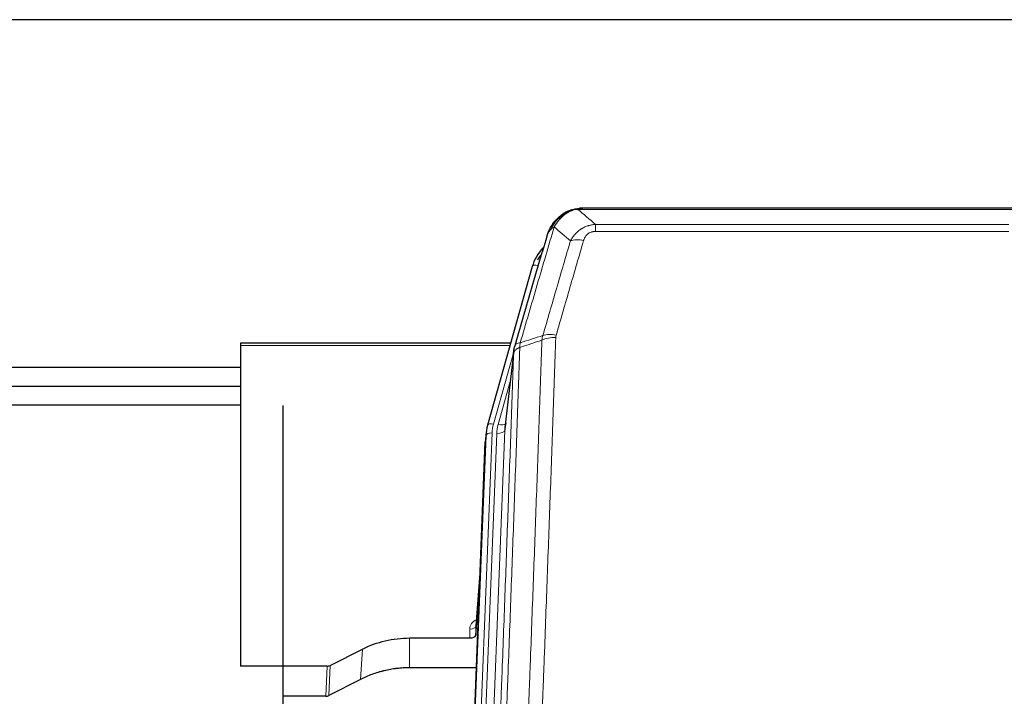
# Model space of a CAD drawing. Header units: inches. Extents: x 0 to 23760, y -13 to 16800.
# Tile 21 of 209: x 4073 to 4562, y 8521 to 8858. Entities that reach past the tile are written whole.
import ezdxf

# ---------------------------------------------------------------- set-up
doc = ezdxf.new("R2010")
doc.units = ezdxf.units.IN
doc.layers.add('254', color=7, linetype='Continuous', true_color=0xffffff)

msp = doc.modelspace()

# ---------------------------------------------------------------- linework, layer by layer
at = {"layer": '254', "color": 2, "linetype": 'Continuous', "lineweight": 25}
for p, q in [((5355.456, 8857.537), (3980.456, 8857.537)), ((4571.016, 8763.911), (4352.895, 8763.911)), ((4345.953, 8762.435), (4345.853, 8762.407)), ((4327.902, 8734.819), (4305.728, 8655.933)), ((4317.175, 8696.649), (4182.956, 8696.649)), ((4182.956, 8696.649), (4182.956, 8695.618)), ((4182.956, 8695.618), (4182.956, 8536.138)), ((4318.764, 8693.132), (4314.348, 8654.613)), ((4182.967, 8684.575), (3980.456, 8684.575)), ((4182.967, 8675.157), (3980.456, 8675.157)), ((4182.954, 8665.845), (3991.317, 8665.845)), ((4204.19, 8343.398), (4204.19, 8665.732)), ((4305.728, 8655.933), (4305.709, 8655.837)), ((4305.047, 8652.471), (4304.673, 8649.212)), ((4291.847, 8324.922), (4304.551, 8647.627)), ((4302.06, 8584.356), (4299.853, 8556.156)), ((4299.857, 8551.4), (4301.68, 8574.682)), ((4299.846, 8555.977), (4299.857, 8551.4)), ((4266.956, 8550.15), (4296.858, 8550.15)), ((4227.412, 8536.49), (4243.576, 8544.664)), ((4225.913, 8536.138), (4182.956, 8536.138)), ((4300.13, 8535.34), (4266.956, 8535.34)), ((4242.52, 8529.532), (4226.841, 8521.504)), ((4225.343, 8521.148), (4204.189, 8521.148))]:
    msp.add_line(p, q, dxfattribs=at)
at = {"layer": '254', "color": 110, "linetype": 'Continuous', "lineweight": 13}
for p, q in [((4573.358, 8763.248), (4350.553, 8763.248)), ((4345.853, 8762.407), (4345.785, 8762.249)), ((4359.284, 8755.78), (4564.627, 8755.78)), ((4359.284, 8755.78), (4359.284, 8752.247)), ((4564.627, 8752.247), (4359.284, 8752.247)), ((4330.79, 8735.393), (4326.065, 8718.582)), ((4316.888, 8695.618), (4182.956, 8695.618)), ((4318.689, 8692.341), (4308.616, 8656.507)), ((4318.635, 8691.62), (4314.258, 8653.44)), ((4316.989, 8677.652), (4310.963, 8656.214)), ((4292.092, 8324.92), (4304.925, 8650.886)), ((4307.919, 8652.106), (4295.038, 8324.922)), ((4297.397, 8324.924), (4310.266, 8651.813)), ((4314.258, 8653.44), (4301.325, 8324.922)), ((4304.925, 8650.886), (4304.551, 8647.627)), ((4302.053, 8584.164), (4299.846, 8555.977)), ((4296.858, 8550.15), (4296.848, 8554.566)), ((4266.956, 8550.15), (4266.956, 8535.34)), ((4243.576, 8544.664), (4242.52, 8529.532)), ((4225.343, 8521.148), (4225.913, 8536.138)), ((4227.412, 8536.49), (4226.841, 8521.504))]:
    msp.add_line(p, q, dxfattribs=at)
for centre, major_axis, ratio, start_param, end_param in [((4353.437, 8742.025), (-9.598, 2.808), 0.562843, 4.8755761, 5.6185342), ((4330.79, 8734.008), (-2.888, 0.812), 0.4480327, 4.837666, 6.2831701), ((4339.589, 8693.97), (9.994, -0.345), 0.559112, 1.5901207, 2.34753), ((4339.776, 8695.143), (9.604, -2.788), 0.5442898, 1.7274916, 2.473129), ((4308.616, 8655.122), (-2.888, 0.812), 0.4480327, 4.837666, 6.2831701), ((4331.937, 8651.356), (24.033, -0.038), 0.8858289, 2.8989744, 3.1081259), ((4334.284, 8651.063), (24.033, -0.038), 0.8858289, 2.8989744, 3.1081259), ((4310.963, 8658.061), (-3.851, 1.082), 0.4480327, 1.6960734, 2.8915811), ((4307.919, 8650.72), (-2.998, 0.118), 0.4614673, 4.7305545, 6.248991), ((4310.266, 8653.66), (-3.997, 0.157), 0.4614673, 1.5889619, 3.1073983), ((4302.851, 8554.566), (6.003, -0.046), 0.8757409, 2.0547277, 3.1504318), ((4296.848, 8556.02), (3, 0.007), 0.4848086, 4.7112485, 6.2484184)]:
    msp.add_ellipse(centre, major_axis=major_axis, ratio=ratio, start_param=start_param, end_param=end_param, dxfattribs=at)
at = {"layer": '254', "color": 2, "linetype": 'Continuous', "lineweight": 25}
for centre, major_axis, ratio, start_param, end_param in [((4354.097, 8728.806), (27.014, -0.465), 0.8900028, 2.4723378, 2.912319), ((4354.37, 8726.843), (27.01, -0.107), 0.887218, 2.5291489, 2.6592621), ((4331.937, 8649.97), (27.027, -0.37), 0.8864308, 2.9096812, 3.1188327), ((4334.284, 8652.91), (-20.035, -0.399), 0.8846078, 6.0216334, 6.2307848), ((4296.859, 8551.444), (-3, 0), 0.4313147, 1.5706417, 3.1078116), ((4225.91, 8538.767), (3, -0.011), 0.8761328, 4.7166989, 5.239903), ((4225.341, 8523.81), (3, -0.007), 0.8874311, 4.7150805, 5.2382846)]:
    msp.add_ellipse(centre, major_axis=major_axis, ratio=ratio, start_param=start_param, end_param=end_param, dxfattribs=at)
for points, knots in [([(4345.785, 8762.249), (4346.242, 8762.473), (4346.706, 8762.672), (4348.577, 8763.374), (4350.013, 8763.68), (4351.423, 8763.769)], [0, 0, 0, 0, 0.25, 0.25, 1, 1, 1, 1]), ([(4345.953, 8762.435), (4346.531, 8762.685), (4347.119, 8762.904), (4347.8, 8763.119), (4347.887, 8763.145), (4347.975, 8763.172)], [0, 0, 0, 0, 0.8717446, 0.8717446, 1, 1, 1, 1]), ([(4353.095, 8763.909), (4353.081, 8763.909), (4353.052, 8763.91), (4353.011, 8763.91), (4352.97, 8763.911), (4352.931, 8763.911), (4352.892, 8763.911), (4352.855, 8763.911), (4352.819, 8763.911), (4352.783, 8763.91), (4352.749, 8763.91), (4352.716, 8763.909), (4352.684, 8763.909), (4352.653, 8763.908), (4352.623, 8763.907), (4352.594, 8763.906), (4352.566, 8763.905), (4352.539, 8763.904), (4352.513, 8763.903), (4352.489, 8763.901), (4352.465, 8763.9), (4352.442, 8763.899), (4352.421, 8763.898), (4352.4, 8763.897), (4352.381, 8763.896), (4352.363, 8763.895), (4352.345, 8763.893), (4352.329, 8763.892), (4352.314, 8763.891), (4352.299, 8763.89), (4352.286, 8763.889), (4352.274, 8763.889), (4352.263, 8763.888), (4352.253, 8763.887), (4352.244, 8763.886), (4352.237, 8763.886), (4352.23, 8763.885), (4352.224, 8763.885), (4352.219, 8763.884), (4352.207, 8763.883), (4352.186, 8763.882), (4352.157, 8763.879), (4352.129, 8763.876), (4352.1, 8763.874), (4352.072, 8763.871), (4352.045, 8763.868), (4352.017, 8763.865), (4351.99, 8763.862), (4351.964, 8763.859), (4351.937, 8763.856), (4351.911, 8763.853), (4351.886, 8763.849), (4351.86, 8763.846), (4351.835, 8763.843), (4351.811, 8763.839), (4351.786, 8763.836), (4351.762, 8763.832), (4351.739, 8763.828), (4351.715, 8763.825), (4351.692, 8763.821), (4351.67, 8763.817), (4351.647, 8763.813), (4351.625, 8763.809), (4351.604, 8763.806), (4351.582, 8763.802), (4351.561, 8763.798), (4351.541, 8763.794), (4351.52, 8763.79), (4351.5, 8763.785), (4351.481, 8763.781), (4351.461, 8763.777), (4351.442, 8763.773), (4351.43, 8763.77), (4351.423, 8763.769)], [0, 0, 0, 0, 0.0247661, 0.0489206, 0.0724636, 0.0953949, 0.1177147, 0.1394229, 0.1605195, 0.1810045, 0.2008779, 0.2201398, 0.23879, 0.2568287, 0.2742558, 0.2910713, 0.3072753, 0.3228676, 0.3378484, 0.3522176, 0.3659752, 0.3791212, 0.3916556, 0.4035785, 0.4148897, 0.4255894, 0.4356775, 0.445154, 0.454019, 0.4622723, 0.4699141, 0.4769443, 0.4833629, 0.48917, 0.4943654, 0.4989493, 0.5029216, 0.5062824, 0.5090316, 0.5111692, 0.5284651, 0.5456049, 0.5625886, 0.5794163, 0.5960881, 0.612604, 0.6289642, 0.6451687, 0.6612176, 0.6771111, 0.6928491, 0.7084319, 0.7238594, 0.7391318, 0.7542492, 0.7692118, 0.7840195, 0.7986726, 0.8131712, 0.8275153, 0.8417051, 0.8557408, 0.8696224, 0.8833501, 0.8969241, 0.9103445, 0.9236114, 0.936725, 0.9496856, 0.9624932, 0.975148, 0.9876502, 1, 1, 1, 1]), ([(4335.873, 8751.615), (4336.485, 8753.354), (4337.381, 8755.043), (4338.911, 8757.079), (4339.321, 8757.57), (4339.755, 8758.039)], [0, 0, 0, 0, 0.75, 0.75, 1, 1, 1, 1]), ([(4339.376, 8757.569), (4339.432, 8757.671), (4339.501, 8757.774), (4339.638, 8757.93), (4339.694, 8757.986), (4339.755, 8758.039)], [0, 0, 0, 0, 0.6295096, 0.6295096, 1, 1, 1, 1]), ([(4339.755, 8758.039), (4339.973, 8758.274), (4340.196, 8758.503), (4341.07, 8759.353), (4341.761, 8759.934), (4342.488, 8760.46)], [0, 0, 0, 0, 0.2626999, 0.2626999, 1, 1, 1, 1]), ([(4340.741, 8758.524), (4340.927, 8758.718), (4341.116, 8758.909), (4341.888, 8759.652), (4342.498, 8760.168), (4343.768, 8761.106), (4344.427, 8761.528), (4345.329, 8762.02), (4345.556, 8762.138), (4345.785, 8762.249)], [0, 0, 0, 0, 0.125, 0.125, 0.5, 0.5, 0.875, 0.875, 1, 1, 1, 1]), ([(4335.234, 8749.84), (4335.239, 8749.862), (4335.251, 8749.906), (4335.269, 8749.972), (4335.288, 8750.038), (4335.306, 8750.103), (4335.325, 8750.168), (4335.343, 8750.233), (4335.362, 8750.298), (4335.381, 8750.362), (4335.401, 8750.426), (4335.42, 8750.489), (4335.44, 8750.553), (4335.46, 8750.616), (4335.48, 8750.678), (4335.5, 8750.741), (4335.52, 8750.803), (4335.54, 8750.865), (4335.561, 8750.926), (4335.581, 8750.988), (4335.602, 8751.049), (4335.623, 8751.11), (4335.644, 8751.17), (4335.665, 8751.23), (4335.687, 8751.29), (4335.708, 8751.35), (4335.73, 8751.409), (4335.752, 8751.468), (4335.774, 8751.527), (4335.796, 8751.585), (4335.818, 8751.643), (4335.84, 8751.701), (4335.862, 8751.759), (4335.885, 8751.816), (4335.907, 8751.873), (4335.93, 8751.93), (4335.952, 8751.986), (4335.975, 8752.042), (4335.998, 8752.098), (4336.021, 8752.154), (4336.044, 8752.209), (4336.068, 8752.264), (4336.091, 8752.319), (4336.114, 8752.373), (4336.138, 8752.428), (4336.161, 8752.482), (4336.185, 8752.535), (4336.209, 8752.588), (4336.232, 8752.642), (4336.256, 8752.694), (4336.28, 8752.747), (4336.304, 8752.799), (4336.328, 8752.851), (4336.352, 8752.903), (4336.377, 8752.954), (4336.401, 8753.005), (4336.425, 8753.056), (4336.449, 8753.106), (4336.474, 8753.157), (4336.498, 8753.207), (4336.523, 8753.256), (4336.547, 8753.306), (4336.572, 8753.355), (4336.597, 8753.404), (4336.621, 8753.452), (4336.646, 8753.501), (4336.671, 8753.549), (4336.696, 8753.596), (4336.72, 8753.644), (4336.745, 8753.691), (4336.77, 8753.738), (4336.795, 8753.785), (4336.82, 8753.831), (4336.845, 8753.877), (4336.87, 8753.923), (4336.895, 8753.969), (4336.92, 8754.014), (4336.945, 8754.059), (4336.97, 8754.104), (4336.995, 8754.149), (4337.02, 8754.193), (4337.045, 8754.237), (4337.07, 8754.281), (4337.095, 8754.324), (4337.12, 8754.367), (4337.146, 8754.41), (4337.171, 8754.453), (4337.196, 8754.495), (4337.221, 8754.537), (4337.246, 8754.579), (4337.271, 8754.621), (4337.296, 8754.662), (4337.321, 8754.703), (4337.346, 8754.744), (4337.371, 8754.785), (4337.396, 8754.825), (4337.421, 8754.865), (4337.446, 8754.905), (4337.471, 8754.945), (4337.496, 8754.984), (4337.521, 8755.023), (4337.545, 8755.062), (4337.57, 8755.1), (4337.595, 8755.138), (4337.62, 8755.177), (4337.644, 8755.214), (4337.669, 8755.252), (4337.694, 8755.289), (4337.718, 8755.326), (4337.743, 8755.363), (4337.767, 8755.399), (4337.792, 8755.436), (4337.816, 8755.472), (4337.841, 8755.508), (4337.865, 8755.543), (4337.889, 8755.578), (4337.914, 8755.613), (4337.938, 8755.648), (4337.962, 8755.683), (4337.986, 8755.717), (4338.01, 8755.751), (4338.034, 8755.785), (4338.058, 8755.819), (4338.082, 8755.852), (4338.106, 8755.885), (4338.129, 8755.918), (4338.153, 8755.951), (4338.177, 8755.983), (4338.2, 8756.015), (4338.224, 8756.047), (4338.247, 8756.079), (4338.27, 8756.11), (4338.294, 8756.142), (4338.317, 8756.173), (4338.34, 8756.203), (4338.363, 8756.234), (4338.386, 8756.264), (4338.409, 8756.294), (4338.432, 8756.324), (4338.454, 8756.354), (4338.477, 8756.383), (4338.5, 8756.412), (4338.522, 8756.441), (4338.544, 8756.47), (4338.567, 8756.498), (4338.589, 8756.527), (4338.611, 8756.555), (4338.633, 8756.582), (4338.655, 8756.61), (4338.677, 8756.637), (4338.699, 8756.664), (4338.72, 8756.691), (4338.742, 8756.718), (4338.763, 8756.745), (4338.785, 8756.771), (4338.806, 8756.797), (4338.827, 8756.823), (4338.848, 8756.848), (4338.869, 8756.874), (4338.89, 8756.899), (4338.911, 8756.924), (4338.931, 8756.949), (4338.952, 8756.973), (4338.972, 8756.997), (4338.993, 8757.022), (4339.013, 8757.046), (4339.033, 8757.069), (4339.053, 8757.093), (4339.073, 8757.116), (4339.093, 8757.139), (4339.112, 8757.162), (4339.132, 8757.185), (4339.151, 8757.207), (4339.17, 8757.229), (4339.19, 8757.251), (4339.209, 8757.273), (4339.228, 8757.295), (4339.246, 8757.316), (4339.259, 8757.33), (4339.265, 8757.337)], [0, 0, 0, 0, 0.0080212, 0.0160154, 0.0239827, 0.0319231, 0.0398365, 0.0477229, 0.0555824, 0.0634149, 0.0712205, 0.0789992, 0.0867509, 0.0944756, 0.1021734, 0.1098443, 0.1174881, 0.1251051, 0.1326951, 0.1402581, 0.1477942, 0.1553034, 0.1627856, 0.1702408, 0.1776691, 0.1850704, 0.1924448, 0.1997923, 0.2071128, 0.2144063, 0.2216729, 0.2289126, 0.2361253, 0.243311, 0.2504698, 0.2576016, 0.2647065, 0.2717845, 0.2788355, 0.2858595, 0.2928566, 0.2998268, 0.30677, 0.3136862, 0.3205755, 0.3274379, 0.3342733, 0.3410817, 0.3478632, 0.3546178, 0.3613454, 0.3680461, 0.3747198, 0.3813665, 0.3879863, 0.3945792, 0.4011451, 0.4076841, 0.4141961, 0.4206811, 0.4271393, 0.4335704, 0.4399746, 0.4463519, 0.4527022, 0.4590256, 0.465322, 0.4715915, 0.477834, 0.4840496, 0.4902382, 0.4963999, 0.5025346, 0.5086424, 0.5147232, 0.5207771, 0.526804, 0.532804, 0.5387771, 0.5447232, 0.5506423, 0.5565345, 0.5623997, 0.568238, 0.5740494, 0.5798338, 0.5855912, 0.5913217, 0.5970253, 0.6027019, 0.6083515, 0.6139742, 0.61957, 0.6251388, 0.6306807, 0.6361956, 0.6416836, 0.6471446, 0.6525787, 0.6579858, 0.663366, 0.6687192, 0.6740455, 0.6793448, 0.6846172, 0.6898627, 0.6950812, 0.7002727, 0.7054373, 0.710575, 0.7156857, 0.7207694, 0.7258262, 0.7308561, 0.735859, 0.740835, 0.745784, 0.7507061, 0.7556012, 0.7604694, 0.7653107, 0.7701249, 0.7749123, 0.7796727, 0.7844061, 0.7891127, 0.7937922, 0.7984448, 0.8030705, 0.8076692, 0.812241, 0.8167858, 0.8213037, 0.8257947, 0.8302587, 0.8346957, 0.8391058, 0.843489, 0.8478452, 0.8521745, 0.8564768, 0.8607522, 0.8650006, 0.8692221, 0.8734166, 0.8775842, 0.8817249, 0.8858386, 0.8899254, 0.8939852, 0.8980181, 0.902024, 0.906003, 0.909955, 0.9138802, 0.9177783, 0.9216495, 0.9254938, 0.9293111, 0.9331015, 0.936865, 0.9406015, 0.944311, 0.9479937, 0.9516493, 0.9552781, 0.9588799, 0.9624547, 0.9660026, 0.9695236, 0.9730176, 0.9764847, 0.9799249, 0.9833381, 0.9867243, 0.9900837, 0.993416, 0.9967215, 1, 1, 1, 1]), ([(4319.191, 8695.071), (4321.877, 8704.282), (4324.557, 8713.452), (4328.567, 8727.145), (4329.903, 8731.699), (4332.57, 8740.785), (4333.903, 8745.318), (4335.234, 8749.84)], [0, 0, 0, 0, 0.5, 0.5, 0.75, 0.75, 1, 1, 1, 1]), ([(4335.234, 8749.84), (4335.318, 8750.301), (4335.46, 8750.752), (4335.723, 8751.331), (4335.795, 8751.474), (4335.873, 8751.615)], [0, 0, 0, 0, 0.75, 0.75, 1, 1, 1, 1]), ([(4318.635, 8691.62), (4318.635, 8691.631), (4318.637, 8691.671), (4318.64, 8691.757), (4318.647, 8691.896), (4318.659, 8692.089), (4318.677, 8692.335), (4318.706, 8692.634), (4318.748, 8692.986), (4318.792, 8693.286), (4318.83, 8693.517), (4318.855, 8693.66), (4318.882, 8693.799), (4318.908, 8693.934), (4318.936, 8694.066), (4318.964, 8694.193), (4318.992, 8694.316), (4319.02, 8694.436), (4319.049, 8694.551), (4319.077, 8694.663), (4319.106, 8694.77), (4319.134, 8694.874), (4319.163, 8694.974), (4319.182, 8695.039), (4319.191, 8695.071)], [0, 0, 0, 0, 0.0092499, 0.0337179, 0.073404, 0.128308, 0.1984299, 0.2837694, 0.3843264, 0.5001005, 0.5424888, 0.5838484, 0.6241794, 0.6634821, 0.7017567, 0.7390032, 0.7752221, 0.8104134, 0.8445775, 0.8777146, 0.909825, 0.9409091, 0.9709673, 1, 1, 1, 1]), ([(4243.576, 8544.664), (4247.109, 8546.45), (4250.911, 8547.829), (4258.794, 8549.679), (4262.875, 8550.15), (4266.956, 8550.15)], [0, 0, 0, 0, 0.5, 0.5, 1, 1, 1, 1]), ([(4266.956, 8535.34), (4265.886, 8535.34), (4263.751, 8535.277), (4261.625, 8535.091), (4260.299, 8534.936), (4260.034, 8534.903), (4259.506, 8534.833), (4258.714, 8534.723), (4257.926, 8534.596), (4256.356, 8534.318), (4255.316, 8534.103), (4254.154, 8533.826), (4254.025, 8533.795), (4253.767, 8533.732), (4253.381, 8533.635), (4252.485, 8533.401), (4251.725, 8533.184), (4250.215, 8532.728), (4248.228, 8532.063), (4246.294, 8531.286), (4244.387, 8530.452), (4243.446, 8530.007), (4242.52, 8529.532)], [0, 0, 0, 0, 0.125, 0.25, 0.25, 0.28125, 0.28125, 0.3125, 0.375, 0.375, 0.5, 0.5, 0.515625, 0.515625, 0.53125, 0.5625, 0.625, 0.625, 0.75, 0.875, 0.875, 1, 1, 1, 1])]:
    msp.add_open_spline(points, degree=3, knots=knots, dxfattribs=at)
at = {"layer": '254', "color": 110, "linetype": 'Continuous', "lineweight": 13}
for points, knots in [([(4345.935, 8761.855), (4346.295, 8762.05), (4346.662, 8762.226), (4348.156, 8762.853), (4349.332, 8763.147), (4350.553, 8763.248)], [0, 0, 0, 0, 0.25, 0.25, 1, 1, 1, 1]), ([(4351.423, 8763.769), (4351.415, 8763.767), (4351.4, 8763.763), (4351.376, 8763.758), (4351.353, 8763.752), (4351.33, 8763.746), (4351.307, 8763.74), (4351.285, 8763.734), (4351.263, 8763.728), (4351.241, 8763.722), (4351.22, 8763.716), (4351.199, 8763.71), (4351.178, 8763.703), (4351.158, 8763.697), (4351.138, 8763.69), (4351.118, 8763.684), (4351.099, 8763.677), (4351.08, 8763.67), (4351.061, 8763.663), (4351.043, 8763.656), (4351.025, 8763.649), (4351.007, 8763.642), (4350.99, 8763.635), (4350.973, 8763.628), (4350.956, 8763.621), (4350.94, 8763.613), (4350.924, 8763.606), (4350.908, 8763.598), (4350.893, 8763.591), (4350.878, 8763.583), (4350.863, 8763.575), (4350.849, 8763.567), (4350.835, 8763.56), (4350.821, 8763.552), (4350.808, 8763.544), (4350.795, 8763.536), (4350.782, 8763.528), (4350.77, 8763.519), (4350.758, 8763.511), (4350.746, 8763.503), (4350.735, 8763.494), (4350.723, 8763.486), (4350.713, 8763.478), (4350.702, 8763.469), (4350.692, 8763.46), (4350.683, 8763.452), (4350.673, 8763.443), (4350.664, 8763.434), (4350.655, 8763.425), (4350.647, 8763.417), (4350.639, 8763.408), (4350.631, 8763.399), (4350.624, 8763.39), (4350.617, 8763.381), (4350.61, 8763.371), (4350.604, 8763.362), (4350.598, 8763.353), (4350.592, 8763.344), (4350.586, 8763.334), (4350.581, 8763.325), (4350.577, 8763.316), (4350.572, 8763.306), (4350.568, 8763.297), (4350.564, 8763.287), (4350.561, 8763.277), (4350.558, 8763.268), (4350.555, 8763.258), (4350.554, 8763.252), (4350.553, 8763.248)], [0, 0, 0, 0, 0.0185022, 0.0368847, 0.0551481, 0.073293, 0.0913199, 0.1092294, 0.1270222, 0.1446988, 0.1622598, 0.1797059, 0.1970378, 0.2142561, 0.2313614, 0.2483544, 0.265236, 0.2820066, 0.2986672, 0.3152184, 0.331661, 0.3479958, 0.3642235, 0.380345, 0.3963611, 0.4122725, 0.4280803, 0.4437851, 0.459388, 0.4748898, 0.4902915, 0.5055939, 0.5207981, 0.535905, 0.5509156, 0.565831, 0.5806521, 0.5953801, 0.6100159, 0.6245607, 0.6390157, 0.6533819, 0.6676604, 0.6818526, 0.6959596, 0.7099825, 0.7239227, 0.7377815, 0.75156, 0.7652597, 0.7788818, 0.7924277, 0.8058989, 0.8192966, 0.8326224, 0.8458776, 0.8590638, 0.8721825, 0.8852351, 0.8982233, 0.9111485, 0.9240124, 0.9368166, 0.9495628, 0.9622525, 0.9748874, 0.9874694, 1, 1, 1, 1]), ([(4337.083, 8753.199), (4337.782, 8754.652), (4338.652, 8756.046), (4340.013, 8757.729), (4340.37, 8758.135), (4340.741, 8758.524)], [0, 0, 0, 0, 0.75, 0.75, 1, 1, 1, 1]), ([(4338.79, 8754.529), (4339.483, 8755.645), (4340.249, 8756.742), (4341.376, 8758.092), (4341.667, 8758.42), (4341.965, 8758.736)], [0, 0, 0, 0, 0.75, 0.75, 1, 1, 1, 1]), ([(4339.755, 8758.039), (4339.786, 8758.066), (4339.819, 8758.092), (4339.953, 8758.193), (4340.066, 8758.263), (4340.315, 8758.385), (4340.452, 8758.437), (4340.643, 8758.497), (4340.692, 8758.511), (4340.741, 8758.524)], [0, 0, 0, 0, 0.125, 0.125, 0.5, 0.5, 0.875, 0.875, 1, 1, 1, 1]), ([(4340.741, 8758.524), (4340.84, 8758.55), (4340.941, 8758.573), (4341.198, 8758.624), (4341.355, 8758.647), (4341.666, 8758.692), (4341.819, 8758.712), (4341.965, 8758.736)], [0, 0, 0, 0, 0.25, 0.25, 0.625, 0.625, 1, 1, 1, 1]), ([(4341.965, 8758.736), (4342.115, 8758.895), (4342.266, 8759.05), (4342.881, 8759.659), (4343.36, 8760.087), (4344.354, 8760.873), (4344.869, 8761.232), (4345.576, 8761.656), (4345.755, 8761.758), (4345.935, 8761.855)], [0, 0, 0, 0, 0.125, 0.125, 0.5, 0.5, 0.875, 0.875, 1, 1, 1, 1]), ([(4345.785, 8762.249), (4345.783, 8762.22), (4345.785, 8762.187), (4345.798, 8762.102), (4345.814, 8762.046), (4345.862, 8761.942), (4345.894, 8761.894), (4345.935, 8761.855)], [0, 0, 0, 0, 0.25, 0.25, 0.625, 0.625, 1, 1, 1, 1]), ([(4338.79, 8754.529), (4337.392, 8749.775), (4335.993, 8745.009), (4333.19, 8735.453), (4331.788, 8730.663), (4327.574, 8716.26), (4324.758, 8706.613), (4321.936, 8696.92)], [0, 0, 0, 0, 0.25, 0.25, 0.5, 0.5, 1, 1, 1, 1]), ([(4335.873, 8751.615), (4335.912, 8751.685), (4335.952, 8751.755), (4336.12, 8752.033), (4336.259, 8752.237), (4336.562, 8752.633), (4336.726, 8752.826), (4336.962, 8753.076), (4337.022, 8753.138), (4337.083, 8753.199)], [0, 0, 0, 0, 0.125, 0.125, 0.5, 0.5, 0.875, 0.875, 1, 1, 1, 1]), ([(4337.083, 8753.199), (4337.206, 8753.321), (4337.334, 8753.441), (4337.666, 8753.732), (4337.877, 8753.901), (4338.319, 8754.225), (4338.55, 8754.381), (4338.79, 8754.529)], [0, 0, 0, 0, 0.25, 0.25, 0.625, 0.625, 1, 1, 1, 1]), ([(4346.857, 8747.567), (4347.155, 8748.135), (4347.481, 8748.682), (4348.194, 8749.733), (4348.581, 8750.238), (4349.209, 8750.96), (4349.481, 8751.254), (4349.766, 8751.538), (4349.881, 8751.651), (4349.939, 8751.708), (4350.115, 8751.874), (4350.234, 8751.983), (4350.836, 8752.519), (4351.345, 8752.916), (4352.017, 8753.371), (4352.154, 8753.459), (4352.361, 8753.59), (4352.43, 8753.632), (4352.57, 8753.717), (4352.64, 8753.758), (4352.992, 8753.963), (4353.279, 8754.117), (4354.155, 8754.551), (4354.76, 8754.801), (4355.463, 8755.038), (4355.542, 8755.063), (4355.7, 8755.114), (4355.779, 8755.138), (4356.017, 8755.21), (4356.176, 8755.255), (4356.656, 8755.382), (4356.978, 8755.456), (4357.954, 8755.647), (4358.614, 8755.734), (4359.284, 8755.78)], [0, 0, 0, 0, 0.125, 0.125, 0.25, 0.25, 0.3125, 0.328125, 0.328125, 0.34375, 0.34375, 0.375, 0.375, 0.5, 0.5, 0.53125, 0.53125, 0.546875, 0.546875, 0.5625, 0.5625, 0.625, 0.625, 0.75, 0.75, 0.765625, 0.765625, 0.78125, 0.78125, 0.8125, 0.8125, 0.875, 0.875, 1, 1, 1, 1]), ([(4353.437, 8747.812), (4352.303, 8743.92), (4351.168, 8740.02), (4348.896, 8732.205), (4347.758, 8728.29), (4344.343, 8716.522), (4342.061, 8708.646), (4339.776, 8700.741)], [0, 0, 0, 0, 0.25, 0.25, 0.5, 0.5, 1, 1, 1, 1]), ([(4353.437, 8747.812), (4353.458, 8747.884), (4353.48, 8747.956), (4353.526, 8748.099), (4353.551, 8748.171), (4353.626, 8748.384), (4353.68, 8748.525), (4353.798, 8748.803), (4353.862, 8748.94), (4353.998, 8749.212), (4354.072, 8749.346), (4354.229, 8749.61), (4354.313, 8749.741), (4354.448, 8749.933), (4354.495, 8749.996), (4354.591, 8750.122), (4354.641, 8750.185), (4354.795, 8750.369), (4354.903, 8750.488), (4355.131, 8750.717), (4355.251, 8750.827), (4355.44, 8750.986), (4355.537, 8751.064), (4355.638, 8751.139), (4355.706, 8751.188), (4355.741, 8751.212), (4355.916, 8751.333), (4356.06, 8751.422), (4356.507, 8751.671), (4356.824, 8751.81), (4357.244, 8751.949), (4357.329, 8751.976), (4357.502, 8752.025), (4357.589, 8752.047), (4357.85, 8752.109), (4358.026, 8752.143), (4358.381, 8752.196), (4358.56, 8752.215), (4358.92, 8752.241), (4359.102, 8752.247), (4359.284, 8752.247)], [0, 0, 0, 0, 0.03125, 0.03125, 0.0625, 0.0625, 0.125, 0.125, 0.1875, 0.1875, 0.25, 0.25, 0.3125, 0.3125, 0.34375, 0.34375, 0.375, 0.375, 0.4375, 0.4375, 0.5, 0.5, 0.53125, 0.546875, 0.546875, 0.5625, 0.5625, 0.625, 0.625, 0.75, 0.75, 0.78125, 0.78125, 0.8125, 0.8125, 0.875, 0.875, 0.9375, 0.9375, 1, 1, 1, 1]), ([(4333.18, 8700.57), (4335.468, 8708.463), (4337.752, 8716.326), (4341.171, 8728.076), (4342.31, 8731.985), (4344.585, 8739.787), (4345.722, 8743.681), (4346.857, 8747.567)], [0, 0, 0, 0, 0.5, 0.5, 0.75, 0.75, 1, 1, 1, 1]), ([(4339.589, 8699.564), (4339.151, 8686.85), (4338.261, 8661.272), (4337.34, 8635.392), (4336.638, 8615.869), (4336.402, 8609.343), (4335.926, 8596.252), (4335.686, 8589.688), (4334.961, 8569.939), (4334.47, 8556.702), (4333.846, 8540.066), (4333.721, 8536.735), (4333.47, 8530.065), (4333.091, 8520.047), (4332.709, 8509.992), (4331.938, 8489.834), (4330.896, 8462.825), (4329.288, 8421.921), (4328.188, 8394.391), (4327.63, 8380.561)], [0, 0, 0, 0, 0.125, 0.25, 0.25, 0.3125, 0.3125, 0.375, 0.375, 0.5, 0.5, 0.53125, 0.53125, 0.5625, 0.625, 0.625, 0.75, 0.875, 1, 1, 1, 1]), ([(4339.589, 8699.564), (4339.595, 8699.762), (4339.614, 8699.96), (4339.677, 8700.352), (4339.72, 8700.547), (4339.776, 8700.741)], [0, 0, 0, 0, 0.5, 0.5, 1, 1, 1, 1]), ([(4321.724, 8694.629), (4321.668, 8693.017), (4321.612, 8691.403), (4321.5, 8688.174), (4321.332, 8683.327), (4320.936, 8671.992), (4320.593, 8662.233), (4319.9, 8642.656), (4318.959, 8616.4), (4317.501, 8576.555), (4316.497, 8549.684), (4315.923, 8534.483), (4315.859, 8532.793), (4315.731, 8529.41), (4315.538, 8524.333), (4315.087, 8512.462), (4314.695, 8502.248), (4314.367, 8493.713), (4314.301, 8492.005), (4314.169, 8488.587), (4313.971, 8483.457), (4313.506, 8471.465), (4313.103, 8461.149), (4312.291, 8440.467), (4311.194, 8412.759), (4310.066, 8384.786), (4309.495, 8370.733)], [0, 0, 0, 0, 0.015625, 0.015625, 0.03125, 0.0625, 0.125, 0.125, 0.25, 0.375, 0.5, 0.5, 0.515625, 0.515625, 0.53125, 0.5625, 0.625, 0.625, 0.640625, 0.640625, 0.65625, 0.6875, 0.75, 0.75, 0.875, 1, 1, 1, 1]), ([(4321.724, 8694.629), (4321.712, 8694.624), (4321.686, 8694.615), (4321.648, 8694.6), (4321.61, 8694.586), (4321.572, 8694.571), (4321.534, 8694.555), (4321.495, 8694.54), (4321.457, 8694.524), (4321.418, 8694.508), (4321.379, 8694.492), (4321.34, 8694.476), (4321.302, 8694.459), (4321.263, 8694.442), (4321.224, 8694.424), (4321.185, 8694.407), (4321.145, 8694.389), (4321.106, 8694.37), (4321.067, 8694.352), (4321.028, 8694.333), (4320.989, 8694.314), (4320.95, 8694.295), (4320.91, 8694.275), (4320.871, 8694.255), (4320.832, 8694.235), (4320.793, 8694.214), (4320.754, 8694.193), (4320.714, 8694.172), (4320.675, 8694.15), (4320.636, 8694.128), (4320.597, 8694.106), (4320.559, 8694.084), (4320.52, 8694.061), (4320.481, 8694.038), (4320.442, 8694.014), (4320.404, 8693.99), (4320.366, 8693.966), (4320.327, 8693.942), (4320.289, 8693.917), (4320.251, 8693.892), (4320.213, 8693.866), (4320.176, 8693.841), (4320.138, 8693.815), (4320.101, 8693.788), (4320.064, 8693.761), (4320.027, 8693.734), (4319.99, 8693.707), (4319.954, 8693.679), (4319.918, 8693.651), (4319.882, 8693.622), (4319.846, 8693.593), (4319.81, 8693.564), (4319.775, 8693.534), (4319.74, 8693.504), (4319.706, 8693.474), (4319.672, 8693.444), (4319.638, 8693.413), (4319.604, 8693.381), (4319.571, 8693.35), (4319.536, 8693.315), (4319.499, 8693.279), (4319.46, 8693.239), (4319.423, 8693.2), (4319.386, 8693.16), (4319.35, 8693.12), (4319.315, 8693.08), (4319.281, 8693.039), (4319.247, 8692.999), (4319.215, 8692.958), (4319.183, 8692.917), (4319.152, 8692.876), (4319.122, 8692.835), (4319.093, 8692.793), (4319.065, 8692.751), (4319.037, 8692.709), (4319.011, 8692.667), (4318.985, 8692.625), (4318.96, 8692.583), (4318.936, 8692.54), (4318.913, 8692.498), (4318.891, 8692.455), (4318.869, 8692.412), (4318.849, 8692.369), (4318.829, 8692.326), (4318.81, 8692.282), (4318.792, 8692.239), (4318.775, 8692.195), (4318.759, 8692.152), (4318.744, 8692.108), (4318.729, 8692.064), (4318.716, 8692.02), (4318.703, 8691.976), (4318.692, 8691.932), (4318.681, 8691.887), (4318.671, 8691.843), (4318.662, 8691.799), (4318.654, 8691.754), (4318.646, 8691.71), (4318.64, 8691.665), (4318.637, 8691.635), (4318.635, 8691.62)], [0, 0, 0, 0, 0.0069372, 0.0139334, 0.0209887, 0.028103, 0.0352764, 0.0425088, 0.0498003, 0.0571509, 0.0645605, 0.0720292, 0.0795569, 0.0871437, 0.0947896, 0.1024945, 0.1102584, 0.1180815, 0.1259636, 0.1339048, 0.141905, 0.1499643, 0.1580827, 0.1662601, 0.1744966, 0.1827922, 0.1911468, 0.1995605, 0.2080333, 0.2165651, 0.225156, 0.233806, 0.2425151, 0.2512832, 0.2601104, 0.2689967, 0.277942, 0.2869465, 0.29601, 0.3051325, 0.3143142, 0.3235549, 0.3328547, 0.3422136, 0.3516315, 0.3611085, 0.3706446, 0.3802398, 0.3898941, 0.3996074, 0.4093798, 0.4192113, 0.4291019, 0.4390515, 0.4490602, 0.459128, 0.4692549, 0.4794409, 0.4896859, 0.4999901, 0.5124905, 0.524991, 0.5374914, 0.5499918, 0.5624922, 0.5749926, 0.587493, 0.5999934, 0.6124937, 0.6249941, 0.6374944, 0.6499948, 0.6624951, 0.6749954, 0.6874957, 0.699996, 0.7124963, 0.7249966, 0.7374968, 0.7499971, 0.7624973, 0.7749976, 0.7874978, 0.799998, 0.8124982, 0.8249984, 0.8374986, 0.8499988, 0.8624989, 0.8749991, 0.8874992, 0.8999993, 0.9124995, 0.9249996, 0.9374997, 0.9499998, 0.9624998, 0.9749999, 0.9875, 1, 1, 1, 1]), ([(4321.936, 8696.92), (4321.527, 8696.885), (4321.155, 8696.815), (4320.496, 8696.612), (4320.211, 8696.478), (4319.739, 8696.156), (4319.554, 8695.968), (4319.29, 8695.548), (4319.212, 8695.317), (4319.191, 8695.071)], [0, 0, 0, 0, 0.25, 0.25, 0.5, 0.5, 0.75, 0.75, 1, 1, 1, 1]), ([(4320.747, 8379.6), (4321.305, 8393.413), (4322.407, 8420.908), (4324.017, 8461.76), (4325.06, 8488.734), (4325.832, 8508.867), (4326.215, 8518.909), (4326.594, 8528.914), (4326.846, 8535.576), (4326.971, 8538.903), (4327.595, 8555.517), (4328.087, 8568.737), (4328.814, 8588.462), (4329.054, 8595.017), (4329.53, 8608.092), (4329.766, 8614.61), (4330.469, 8634.108), (4331.391, 8659.955), (4332.283, 8685.5), (4332.721, 8698.197)], [0, 0, 0, 0, 0.125, 0.25, 0.375, 0.375, 0.4375, 0.46875, 0.46875, 0.5, 0.5, 0.625, 0.625, 0.6875, 0.6875, 0.75, 0.75, 0.875, 1, 1, 1, 1]), ([(4321.724, 8694.629), (4321.745, 8695.03), (4321.761, 8695.417), (4321.819, 8696.175), (4321.861, 8696.547), (4321.936, 8696.92)], [0, 0, 0, 0, 0.5, 0.5, 1, 1, 1, 1]), ([(4306.44, 8368.952), (4307.009, 8382.952), (4308.134, 8410.82), (4309.228, 8438.423), (4310.037, 8459.027), (4310.439, 8469.304), (4310.903, 8481.251), (4311.101, 8486.362), (4311.232, 8489.767), (4311.298, 8491.469), (4311.626, 8499.971), (4312.016, 8510.147), (4312.466, 8521.972), (4312.658, 8527.03), (4312.786, 8530.4), (4312.849, 8532.084), (4313.422, 8547.228), (4314.423, 8573.996), (4315.878, 8613.69), (4317.284, 8652.924), (4318.19, 8678.773), (4318.635, 8691.62)], [0, 0, 0, 0, 0.125, 0.25, 0.25, 0.3125, 0.34375, 0.359375, 0.359375, 0.375, 0.375, 0.4375, 0.46875, 0.484375, 0.484375, 0.5, 0.5, 0.625, 0.75, 0.875, 1, 1, 1, 1])]:
    msp.add_open_spline(points, degree=3, knots=knots, dxfattribs=at)
for points in [[(4350.553, 8763.248), (4353.446, 8760.756), (4356.356, 8758.267), (4359.284, 8755.78)], [(4346.857, 8747.567), (4344.153, 8749.886), (4341.464, 8752.206), (4338.79, 8754.529)], [(4321.936, 8696.92), (4325.683, 8698.134), (4329.431, 8699.351), (4333.18, 8700.57)], [(4332.721, 8698.197), (4332.762, 8698.604), (4332.879, 8699.407), (4333.067, 8700.186), (4333.18, 8700.57)], [(4332.721, 8698.197), (4329.055, 8697.006), (4325.389, 8695.816), (4321.724, 8694.629)]]:
    msp.add_open_spline(points, degree=3, dxfattribs=at)
at = {"layer": '254', "color": 2, "linetype": 'Continuous', "lineweight": 25}
for points, degree in [([(4351.36, 8763.831), (4351.942, 8763.887), (4352.521, 8763.912), (4353.095, 8763.909)], 3), ([(4345.855, 8762.408), (4343.988, 8761.573), (4342.342, 8760.353)], 2)]:
    msp.add_open_spline(points, degree=degree, dxfattribs=at)

doc.saveas('drawing.dxf')
